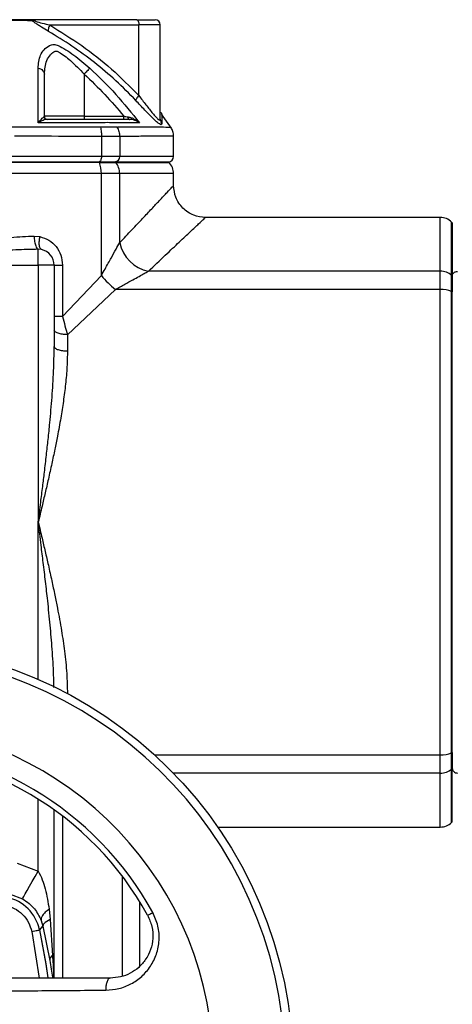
# Model space of a CAD drawing. Header units: millimetres. Extents: x 326 to 3842, y 152 to 2620.
# Tile 26 of 53: x 1661 to 1743, y 1769 to 1954. Entities that reach past the tile are written whole.
import ezdxf

# ---------------------------------------------------------------- set-up
doc = ezdxf.new("R2010")
doc.units = ezdxf.units.MM

msp = doc.modelspace()

# ---------------------------------------------------------------- linework, layer by layer
at = {"color": 7, "linetype": 'Continuous', "lineweight": 25}
for p, q in [((1683.18, 1954.26), (1663.15, 1954.26)), ((1666.79, 1953.26), (1683.56, 1953.26)), ((1683.56, 1939.96), (1683.56, 1953.26)), ((1687.61, 1953.26), (1683.56, 1953.26)), ((1687.61, 1935.47), (1687.61, 1953.26)), ((1673.27, 1943.99), (1673.27, 1936.06)), ((1673.27, 1936.06), (1665.77, 1936.06)), ((1673.27, 1936.06), (1673.27, 1935.46)), ((1673.27, 1936.06), (1680.72, 1936.06)), ((1681.71, 1935.46), (1681.65, 1935.49)), ((1689.72, 1933.8), (1687.81, 1936.43)), ((1676.51, 1932.23), (1676.51, 1928.46)), ((1679.95, 1932.23), (1679.95, 1928.46)), ((1690.11, 1928.46), (1690.11, 1932.32)), ((1676.51, 1928.46), (1588.7, 1928.46)), ((1679.95, 1928.46), (1676.51, 1928.46)), ((1676.12, 1927.34), (1589.09, 1927.34)), ((1589.14, 1927.46), (1676.07, 1927.46)), ((1676.07, 1927.46), (1676.12, 1927.34)), ((1676.07, 1927.46), (1679.06, 1927.46)), ((1676.12, 1927.34), (1679.16, 1927.34)), ((1679.06, 1927.46), (1679.16, 1927.34)), ((1679.06, 1927.46), (1689.11, 1927.46)), ((1689.23, 1927.34), (1689.11, 1927.46)), ((1676.51, 1925.22), (1588.7, 1925.22)), ((1676.51, 1906), (1676.51, 1925.22)), ((1679.95, 1925.22), (1676.51, 1925.22)), ((1679.95, 1912.2), (1679.95, 1925.22)), ((1690.11, 1922.96), (1690.11, 1925.22)), ((1740.36, 1916.96), (1696.11, 1916.96)), ((1742.61, 1915.96), (1742.49, 1916.08)), ((1742.61, 1915.96), (1742.61, 1905.91)), ((1663.83, 1913.45), (1664.92, 1913.34)), ((1665.22, 1910.9), (1664.61, 1910.95)), ((1664.61, 1907.96), (1664.61, 1910.95)), ((1632.61, 1907.96), (1664.61, 1907.96)), ((1667.61, 1907.96), (1664.61, 1907.96)), ((1664.61, 1907.96), (1664.61, 1859.46)), ((1667.61, 1907.96), (1667.61, 1892.59)), ((1667.61, 1907.96), (1669.19, 1907.96)), ((1669.19, 1907.96), (1669.19, 1898.24)), ((1669.19, 1898.24), (1676.51, 1906)), ((1740.36, 1906.81), (1685.35, 1906.81)), ((1740.36, 1903.36), (1740.36, 1906.81)), ((1742.49, 1902.98), (1742.49, 1906.02)), ((1742.61, 1905.91), (1742.49, 1906.02)), ((1742.61, 1905.91), (1742.61, 1902.92)), ((1670.11, 1894.84), (1679.14, 1903.36)), ((1740.36, 1903.36), (1679.14, 1903.36)), ((1740.36, 1815.56), (1740.36, 1903.36)), ((1742.49, 1815.94), (1742.49, 1902.98)), ((1742.61, 1902.92), (1742.49, 1902.98)), ((1742.61, 1816), (1742.61, 1902.92)), ((1740.36, 1812.11), (1740.36, 1815.56)), ((1742.61, 1816), (1742.49, 1815.94)), ((1742.49, 1812.9), (1742.49, 1815.94)), ((1742.61, 1816), (1742.61, 1813.01)), ((1742.61, 1813.01), (1742.49, 1812.9)), ((1742.61, 1802.96), (1742.61, 1813.01)), ((1667.61, 1773.46), (1667.61, 1805.19)), ((1698.41, 1801.96), (1740.36, 1801.96)), ((1742.49, 1802.84), (1742.61, 1802.96)), ((1660.62, 1795.17), (1664.61, 1793.64)), ((1659.34, 1789.31), (1661.62, 1788.43)), ((1666.66, 1786.46), (1666.86, 1784.52)), ((1664.88, 1782.58), (1665.5, 1783.24)), ((1665.16, 1784.35), (1665.5, 1783.24)), ((1665.5, 1783.24), (1666.77, 1776.79)), ((1666.86, 1784.52), (1667.3, 1777.75))]:
    msp.add_line(p, q, dxfattribs=at)
at = {"color": 8, "linetype": 'Continuous', "lineweight": 25}
for p, q in [((1690.11, 1928.46), (1679.95, 1928.46)), ((1679.16, 1927.34), (1689.23, 1927.34)), ((1690.11, 1925.22), (1679.95, 1925.22)), ((1740.36, 1906.81), (1740.36, 1916.96)), ((1742.49, 1906.02), (1742.49, 1916.08)), ((1664.61, 1829.78), (1664.61, 1859.46)), ((1686.53, 1815.56), (1740.36, 1815.56)), ((1742.49, 1802.84), (1742.49, 1812.9)), ((1740.36, 1812.11), (1690.08, 1812.11)), ((1740.36, 1801.96), (1740.36, 1812.11)), ((1664.61, 1793.64), (1664.61, 1807.22)), ((1669.19, 1804.02), (1669.19, 1773.46)), ((1680.44, 1792.68), (1680.44, 1773.82)), ((1683.7, 1787.91), (1683.7, 1775.69)), ((1663.39, 1782.24), (1664.78, 1773.46))]:
    msp.add_line(p, q, dxfattribs=at)
at = {"color": 7, "linetype": 'Continuous', "lineweight": 25, "flags": 128}
for points in [[(1683.18, 1954.26), (1683.25, 1954.24), (1683.32, 1954.18), (1683.39, 1954.09), (1683.45, 1953.97), (1683.49, 1953.82), (1683.53, 1953.64), (1683.55, 1953.46), (1683.56, 1953.26)], [(1676.51, 1932.23), (1676.51, 1932.23), (1676.49, 1932.23), (1676.43, 1932.24), (1676.21, 1932.24), (1675.36, 1932.24), (1673.94, 1932.24), (1671.95, 1932.25), (1669.88, 1932.25), (1668.43, 1932.25), (1667.13, 1932.26), (1665.97, 1932.26), (1664.68, 1932.26), (1662.77, 1932.26), (1660.11, 1932.27)], [(1676.51, 1928.46), (1676.5, 1928.27), (1676.47, 1928.08), (1676.43, 1927.91), (1676.38, 1927.75), (1676.31, 1927.63), (1676.24, 1927.54), (1676.15, 1927.48), (1676.07, 1927.46)], [(1670.11, 1894.84), (1670.11, 1894.46), (1670.11, 1894.08), (1670.11, 1893.69), (1670.11, 1893.31), (1670.11, 1892.93), (1670.11, 1892.55), (1670.11, 1892.16), (1670.11, 1891.78)], [(1661.62, 1788.43), (1661.69, 1788.55), (1661.87, 1788.86), (1662.15, 1789.35), (1662.52, 1789.99), (1662.97, 1790.78), (1663.48, 1791.67), (1664.03, 1792.64), (1664.61, 1793.64)], [(1685.22, 1785.31), (1685.23, 1785.32), (1685.28, 1785.34), (1685.37, 1785.39), (1685.48, 1785.45), (1685.62, 1785.53), (1685.79, 1785.62), (1685.98, 1785.72), (1686.18, 1785.84)], [(1663.39, 1782.24), (1663.67, 1782.3), (1663.95, 1782.36), (1664.2, 1782.41), (1664.42, 1782.46), (1664.61, 1782.5), (1664.74, 1782.53), (1664.82, 1782.55), (1664.85, 1782.55)], [(1664.85, 1782.55), (1666.06, 1776.09), (1666.44, 1773.48)], [(1666.47, 1773.48), (1666.08, 1776.12), (1664.88, 1782.58)]]:
    msp.add_lwpolyline(points, dxfattribs=at)
at = {"color": 7, "linetype": 'Continuous', "lineweight": 25}
msp.add_circle((1632.61, 1756.46), 80, dxfattribs=at)
for centre, radius, start, end in [((1686.61, 1953.26), 1, 0, 90), ((1679, 1928.41), 0.953, 273.2286, 2.896), ((1689.11, 1928.46), 1, 270, 0), ((1671.06, 1925.32), 5.45, 358.8998, 21.7133), ((1676.78, 1925.24), 3.18, 359.5509, 41.2751), ((1687.11, 1925.22), 3, 0, 45), ((1740.36, 1913.96), 3, 45, 90), ((1686.79, 1913.64), 6.99, 191.931, 258.0687), ((1664.61, 1907.96), 3, 0, 78.1996), ((1690.41, 1917.27), 17.9, 219.0265, 230.9735), ((1740.39, 1903.63), 3.18, 48.7223, 90.4517), ((1740.47, 1897.91), 5.45, 68.2879, 91.099), ((1632.61, 1756.46), 78.5, 270, 175.9275), ((1632.61, 1756.46), 65, 187.3612, 90), ((1632.61, 1756.46), 61.1, 28.7357, 151.2643), ((1632.61, 1756.46), 60, 28.7357, 151.2643), ((1740.47, 1821.01), 5.45, 268.898, 291.7151), ((1740.39, 1815.29), 3.18, 269.5457, 311.2803), ((1740.36, 1804.96), 3, 270, 315), ((1657.03, 1780.88), 8, 12.0485, 77.9515), ((1667.99, 1776.75), 1.22, 124.2842, 178.1562)]:
    msp.add_arc(centre, radius, start, end, dxfattribs=at)
for points, knots in [([(1663.15, 1954.26), (1663.09, 1954.26), (1663, 1954.26), (1662.86, 1954.26), (1662.53, 1954.26), (1661.49, 1954.26), (1659.41, 1954.26), (1655.06, 1954.26), (1648.8, 1954.26), (1641.1, 1954.26), (1632.47, 1954.26), (1622.96, 1954.26), (1612.71, 1954.26), (1606.2, 1954.26), (1602.93, 1954.26)], [0, 0, 0, 0, 0.007789, 0.011776, 0.015614, 0.031246, 0.062683, 0.125534, 0.250747, 0.375216, 0.50013, 0.666643, 0.832763, 1, 1, 1, 1]), ([(1662.57, 1954.08), (1662.56, 1954.08), (1662.53, 1954.08), (1662.49, 1954.08), (1662.42, 1954.08), (1662.3, 1954.08), (1662.08, 1954.09), (1661.69, 1954.09), (1661, 1954.09), (1659.75, 1954.09), (1657.51, 1954.09), (1653.47, 1954.09), (1647.57, 1954.1), (1640.27, 1954.1), (1635.17, 1954.1), (1632.61, 1954.1)], [0, 0, 0, 0, 0.001525, 0.002724, 0.004863, 0.008685, 0.015507, 0.027692, 0.04945, 0.088302, 0.15766, 0.281488, 0.501349, 0.750108, 1, 1, 1, 1]), ([(1662.57, 1954.08), (1662.75, 1954.09), (1663.11, 1954.11), (1663.34, 1954.09), (1663.45, 1954.09)], [0, 0, 0, 0, 0.499971, 1, 1, 1, 1]), ([(1663.45, 1954.09), (1663.4, 1954.14), (1663.29, 1954.24), (1663.2, 1954.25), (1663.15, 1954.26)], [0, 0, 0, 0, 0.477686, 1, 1, 1, 1]), ([(1663.15, 1954.26), (1663.28, 1954.25), (1663.54, 1954.24), (1663.78, 1954.14), (1663.91, 1954.09)], [0, 0, 0, 0, 0.501056, 1, 1, 1, 1]), ([(1663.88, 1953.74), (1663.8, 1953.8), (1663.65, 1953.92), (1663.52, 1954.03), (1663.45, 1954.09)], [0, 0, 0, 0, 0.496991, 1, 1, 1, 1]), ([(1663.45, 1954.09), (1663.52, 1954.07), (1663.66, 1954.05), (1663.82, 1954.07), (1663.91, 1954.09)], [0, 0, 0, 0, 0.500019, 1, 1, 1, 1]), ([(1663.91, 1954.09), (1663.97, 1954.06), (1664.44, 1953.85), (1665.45, 1953.59), (1666.32, 1953.38), (1666.79, 1953.26)], [0, 0, 0, 0, 0.0729874, 0.4993537, 1, 1, 1, 1]), ([(1683.18, 1954.26), (1683.66, 1954.26), (1684.63, 1954.26), (1685.73, 1954.26), (1686.47, 1954.26), (1686.56, 1954.26), (1686.61, 1954.26)], [0, 0, 0, 0, 0.24444, 0.499997, 0.755558, 1, 1, 1, 1]), ([(1666.52, 1952.06), (1666.08, 1952.32), (1665.42, 1952.71), (1664.52, 1953.29), (1664.09, 1953.59), (1663.88, 1953.74)], [0, 0, 0, 0, 0.50033, 0.750167, 1, 1, 1, 1]), ([(1666.79, 1953.26), (1666.73, 1953.14), (1666.62, 1952.89), (1666.51, 1952.54), (1666.47, 1952.25), (1666.5, 1952.13), (1666.52, 1952.06)], [0, 0, 0, 0, 0.250012, 0.500019, 0.750004, 1, 1, 1, 1]), ([(1666.79, 1953.26), (1668.82, 1952), (1672.85, 1949.49), (1678.49, 1945.06), (1681.87, 1941.66), (1683.56, 1939.96)], [0, 0, 0, 0, 0.336038, 0.668986, 1, 1, 1, 1]), ([(1682.99, 1939.02), (1681.75, 1940.29), (1679.28, 1942.82), (1675.22, 1946.22), (1670.99, 1949.34), (1668.01, 1951.16), (1666.52, 1952.06)], [0, 0, 0, 0, 0.249585, 0.4994, 0.749573, 1, 1, 1, 1]), ([(1664.58, 1945.12), (1664.66, 1945.98), (1664.78, 1947.26), (1665.65, 1948.64), (1666.36, 1949.14), (1666.72, 1949.4)], [0, 0, 0, 0, 0.498774, 0.749508, 1, 1, 1, 1]), ([(1666.72, 1949.4), (1666.99, 1949.48), (1667.54, 1949.65), (1668.08, 1949.48), (1668.36, 1949.4)], [0, 0, 0, 0, 0.499234, 1, 1, 1, 1]), ([(1668.36, 1949.4), (1668.84, 1949.15), (1669.8, 1948.64), (1671.86, 1947.26), (1673.33, 1945.98), (1674.31, 1945.12)], [0, 0, 0, 0, 0.249818, 0.500553, 1, 1, 1, 1]), ([(1665.77, 1943.99), (1665.84, 1944.89), (1665.95, 1946.24), (1666.74, 1947.5), (1667.29, 1948.02), (1667.66, 1948.28), (1667.98, 1948.34), (1668.26, 1948.28), (1669.13, 1947.81), (1670.87, 1946.49), (1672.41, 1944.88), (1673.27, 1943.99)], [0, 0, 0, 0, 0.250311, 0.376297, 0.439384, 0.471027, 0.50229, 0.53362, 0.549277, 0.751429, 1, 1, 1, 1]), ([(1664.59, 1934.79), (1664.59, 1936.62), (1664.59, 1940.27), (1664.58, 1943.51), (1664.58, 1945.12)], [0, 0, 0, 0, 0.499972, 1, 1, 1, 1]), ([(1664.58, 1945.12), (1664.74, 1945.08), (1665.07, 1944.99), (1665.45, 1944.72), (1665.72, 1944.37), (1665.75, 1944.12), (1665.77, 1943.99)], [0, 0, 0, 0, 0.250001, 0.499993, 0.749996, 1, 1, 1, 1]), ([(1674.31, 1945.12), (1674.27, 1945.08), (1674.19, 1944.99), (1673.94, 1944.72), (1673.62, 1944.37), (1673.38, 1944.12), (1673.27, 1943.99)], [0, 0, 0, 0, 0.25, 0.499996, 0.75, 1, 1, 1, 1]), ([(1674.31, 1945.12), (1675.99, 1943.51), (1679.34, 1940.27), (1682.23, 1936.62), (1683.68, 1934.79)], [0, 0, 0, 0, 0.499829, 1, 1, 1, 1]), ([(1665.77, 1936.06), (1665.77, 1937.45), (1665.77, 1940.22), (1665.77, 1942.73), (1665.77, 1943.99)], [0, 0, 0, 0, 0.499203, 1, 1, 1, 1]), ([(1673.27, 1943.99), (1674.58, 1942.73), (1677.21, 1940.22), (1679.55, 1937.45), (1680.72, 1936.06)], [0, 0, 0, 0, 0.500805, 1, 1, 1, 1]), ([(1683.56, 1939.96), (1683.46, 1939.86), (1683.28, 1939.64), (1683.04, 1939.29), (1683.01, 1939.12), (1682.99, 1939.02)], [0, 0, 0, 0, 0.280696, 0.561395, 1, 1, 1, 1]), ([(1683.56, 1939.96), (1684.01, 1939.37), (1684.92, 1938.16), (1686, 1936.79), (1686.75, 1935.9), (1687.22, 1935.43), (1687.55, 1935.22), (1687.59, 1935.38), (1687.61, 1935.47)], [0, 0, 0, 0, 0.2490374, 0.4986525, 0.6319555, 0.7486435, 0.8738346, 1, 1, 1, 1]), ([(1687.88, 1934.62), (1687.86, 1934.54), (1687.82, 1934.39), (1687.46, 1934.55), (1686.93, 1934.97), (1686.04, 1935.81), (1684.73, 1937.16), (1683.57, 1938.4), (1682.99, 1939.02)], [0, 0, 0, 0, 0.126283, 0.251393, 0.376641, 0.50219, 0.751605, 1, 1, 1, 1]), ([(1664.59, 1934.79), (1664.81, 1935.05), (1665.13, 1935.43), (1665.48, 1935.79), (1665.6, 1935.88), (1665.66, 1935.93)], [0, 0, 0, 0, 0.507046, 0.757281, 1, 1, 1, 1]), ([(1665.66, 1935.93), (1665.69, 1935.95), (1665.75, 1935.99), (1665.76, 1936.04), (1665.77, 1936.06)], [0, 0, 0, 0, 0.498237, 1, 1, 1, 1]), ([(1665.66, 1935.93), (1665.69, 1935.86), (1665.74, 1935.71), (1665.89, 1935.56), (1666.05, 1935.48), (1666.17, 1935.47), (1666.23, 1935.46)], [0, 0, 0, 0, 0.2797163, 0.5594422, 0.7797299, 1, 1, 1, 1]), ([(1665.77, 1936.06), (1665.77, 1935.98), (1665.79, 1935.82), (1665.93, 1935.63), (1666.13, 1935.49), (1666.29, 1935.47), (1666.37, 1935.46)], [0, 0, 0, 0, 0.2500382, 0.4999871, 0.7500243, 1, 1, 1, 1]), ([(1680.72, 1935.46), (1680.72, 1935.47), (1680.72, 1935.49), (1680.72, 1935.63), (1680.72, 1935.82), (1680.72, 1935.98), (1680.72, 1936.06)], [0, 0, 0, 0, 0.249988, 0.500008, 0.749962, 1, 1, 1, 1]), ([(1680.72, 1936.06), (1680.86, 1936.04), (1681.14, 1935.99), (1681.41, 1935.95), (1681.55, 1935.93)], [0, 0, 0, 0, 0.501772, 1, 1, 1, 1]), ([(1681.55, 1935.93), (1681.75, 1935.88), (1682.16, 1935.79), (1682.91, 1935.43), (1683.37, 1935.05), (1683.68, 1934.79)], [0, 0, 0, 0, 0.242596, 0.493056, 1, 1, 1, 1]), ([(1681.66, 1935.49), (1681.69, 1935.48), (1681.75, 1935.47), (1681.82, 1935.46), (1681.86, 1935.46)], [0, 0, 0, 0, 0.5075555, 1, 1, 1, 1]), ([(1687.61, 1935.47), (1687.62, 1935.32), (1687.64, 1935.01), (1687.8, 1934.75), (1687.88, 1934.62)], [0, 0, 0, 0, 0.500004, 1, 1, 1, 1]), ([(1687.89, 1936.49), (1687.83, 1936.58), (1687.74, 1936.71), (1687.72, 1936.66), (1687.71, 1936.65)], [0, 0, 0, 0, 0.702889, 1, 1, 1, 1]), ([(1676.14, 1933.98), (1676.12, 1933.98), (1676.08, 1933.98), (1676.01, 1933.98), (1675.92, 1933.98), (1675.74, 1933.98), (1675.44, 1933.98), (1674.88, 1933.98), (1673.89, 1933.98), (1672.11, 1933.98), (1668.9, 1933.98), (1663.08, 1933.97), (1654.51, 1933.96), (1643.85, 1933.95), (1636.36, 1933.95), (1632.61, 1933.95)], [0, 0, 0, 0, 0.001528, 0.002728, 0.00487, 0.008696, 0.015527, 0.027723, 0.049495, 0.088358, 0.157734, 0.281713, 0.501616, 0.750044, 1, 1, 1, 1]), ([(1666.23, 1935.46), (1666.12, 1935.45), (1665.91, 1935.42), (1665.38, 1935.22), (1664.9, 1934.96), (1664.59, 1934.79)], [0, 0, 0, 0, 0.242623, 0.492859, 1, 1, 1, 1]), ([(1675.74, 1934.81), (1673.91, 1934.8), (1670.26, 1934.8), (1666.47, 1934.79), (1664.59, 1934.79)], [0, 0, 0, 0, 0.503148, 1, 1, 1, 1]), ([(1681.71, 1935.46), (1681.02, 1935.46), (1680.1, 1935.46), (1678.75, 1935.46), (1677.98, 1935.46), (1676.94, 1935.46), (1675.32, 1935.46), (1673.52, 1935.46), (1670.52, 1935.46), (1668.07, 1935.46), (1666.23, 1935.46)], [0, 0, 0, 0, 0.246744, 0.328867, 0.412883, 0.494053, 0.576371, 0.66198, 0.746484, 1, 1, 1, 1]), ([(1679.04, 1934.81), (1678.62, 1934.82), (1677.78, 1934.85), (1676.42, 1934.82), (1675.74, 1934.81)], [0, 0, 0, 0, 0.499839, 1, 1, 1, 1]), ([(1676.32, 1933.99), (1676.29, 1933.99), (1676.23, 1933.99), (1676.17, 1933.98), (1676.14, 1933.98)], [0, 0, 0, 0, 0.505825, 1, 1, 1, 1]), ([(1679.42, 1933.99), (1679.02, 1933.99), (1678.21, 1934), (1676.95, 1933.99), (1676.32, 1933.99)], [0, 0, 0, 0, 0.500395, 1, 1, 1, 1]), ([(1676.32, 1933.99), (1676.39, 1933.68), (1676.51, 1933.14), (1676.51, 1932.51), (1676.51, 1932.23)], [0, 0, 0, 0, 0.5595195, 1, 1, 1, 1]), ([(1683.68, 1934.79), (1682.99, 1934.79), (1681.62, 1934.8), (1679.9, 1934.8), (1679.04, 1934.81)], [0, 0, 0, 0, 0.4968508, 1, 1, 1, 1]), ([(1679.42, 1933.99), (1679.43, 1933.99), (1679.47, 1933.99), (1679.5, 1933.98), (1679.51, 1933.98)], [0, 0, 0, 0, 0.50816, 1, 1, 1, 1]), ([(1679.42, 1933.99), (1679.57, 1933.72), (1679.87, 1933.18), (1679.93, 1932.55), (1679.95, 1932.23)], [0, 0, 0, 0, 0.500023, 1, 1, 1, 1]), ([(1683.68, 1934.79), (1683.4, 1934.96), (1682.98, 1935.22), (1682.29, 1935.42), (1681.9, 1935.45), (1681.71, 1935.46)], [0, 0, 0, 0, 0.507035, 0.757494, 1, 1, 1, 1]), ([(1690.11, 1932.31), (1690.08, 1932.61), (1690.04, 1933.19), (1689.76, 1933.7), (1689.62, 1933.96)], [0, 0, 0, 0, 0.500003, 1, 1, 1, 1]), ([(1679.95, 1932.23), (1679.52, 1932.22), (1678.66, 1932.19), (1677.23, 1932.22), (1676.51, 1932.23)], [0, 0, 0, 0, 0.49983, 1, 1, 1, 1]), ([(1690.11, 1932.31), (1690.1, 1932.31), (1690.1, 1932.31), (1690.06, 1932.31), (1690, 1932.31), (1689.92, 1932.31), (1689.8, 1932.31), (1689.65, 1932.31), (1689.49, 1932.3), (1689.34, 1932.3), (1689.19, 1932.3), (1688.99, 1932.3), (1688.74, 1932.29), (1688.42, 1932.29), (1688.03, 1932.29), (1687.22, 1932.28), (1685.94, 1932.27), (1684.12, 1932.26), (1682.58, 1932.25), (1681.42, 1932.24), (1680.67, 1932.24), (1680.23, 1932.24), (1680.02, 1932.23), (1679.97, 1932.23), (1679.96, 1932.23), (1679.96, 1932.23), (1679.95, 1932.23), (1679.95, 1932.23), (1679.95, 1932.23), (1679.95, 1932.23), (1679.95, 1932.23)], [0, 0, 0, 0, 0.0326087, 0.0662571, 0.1009453, 0.1366735, 0.1734411, 0.2112488, 0.2500959, 0.2713482, 0.2973461, 0.3280891, 0.3635774, 0.4038113, 0.4487902, 0.4985141, 0.6517194, 0.7770803, 0.8745922, 0.9294487, 0.9686357, 0.992153, 0.9980353, 0.9995073, 0.999876, 0.9999686, 0.999992, 0.999998, 0.9999995, 1, 1, 1, 1]), ([(1679.95, 1912.2), (1680.74, 1913.03), (1682.3, 1914.68), (1684.3, 1916.81), (1686.02, 1918.63), (1687.63, 1920.34), (1688.98, 1921.77), (1689.93, 1922.77), (1690.05, 1922.9), (1690.11, 1922.96)], [0, 0, 0, 0, 0.129658, 0.256028, 0.379395, 0.50007, 0.667483, 0.833661, 1, 1, 1, 1]), ([(1696.11, 1916.96), (1695.35, 1917.04), (1694.19, 1917.16), (1692.79, 1917.91), (1691.83, 1918.69), (1691.06, 1919.65), (1690.31, 1921.04), (1690.19, 1922.21), (1690.11, 1922.96)], [0, 0, 0, 0, 0.239455, 0.36836, 0.5, 0.63164, 0.760541, 1, 1, 1, 1]), ([(1685.35, 1906.81), (1686.44, 1907.85), (1688.61, 1909.89), (1691.23, 1912.36), (1693.36, 1914.37), (1694.91, 1915.83), (1695.92, 1916.78), (1696.04, 1916.9), (1696.11, 1916.96)], [0, 0, 0, 0, 0.172121, 0.338562, 0.500029, 0.667458, 0.833648, 1, 1, 1, 1]), ([(1632.61, 1907.96), (1633.67, 1908.21), (1635.66, 1908.69), (1638.62, 1909.38), (1641.55, 1910.05), (1644.47, 1910.69), (1647.4, 1911.3), (1650.83, 1911.97), (1654.88, 1912.65), (1659.4, 1913.24), (1662.38, 1913.38), (1663.83, 1913.45)], [0, 0, 0, 0, 0.101328, 0.190247, 0.283151, 0.380783, 0.469657, 0.563753, 0.709663, 0.859194, 1, 1, 1, 1]), ([(1663.83, 1913.45), (1663.85, 1913.1), (1663.89, 1912.39), (1664.1, 1911.59), (1664.35, 1911.09), (1664.52, 1911), (1664.61, 1910.95)], [0, 0, 0, 0, 0.279659, 0.5593014, 0.7796495, 1, 1, 1, 1]), ([(1665.22, 1910.9), (1665.12, 1910.96), (1664.92, 1911.09), (1664.8, 1911.75), (1664.8, 1912.53), (1664.88, 1913.07), (1664.92, 1913.34)], [0, 0, 0, 0, 0.27965, 0.5593, 0.779651, 1, 1, 1, 1]), ([(1664.92, 1913.34), (1665.5, 1913.16), (1666.66, 1912.79), (1668.04, 1911.52), (1669, 1909.87), (1669.13, 1908.6), (1669.19, 1907.96)], [0, 0, 0, 0, 0.250135, 0.500146, 0.750131, 1, 1, 1, 1]), ([(1676.51, 1906), (1676.74, 1906.41), (1677.17, 1907.19), (1677.79, 1908.3), (1678.49, 1909.56), (1679.24, 1910.92), (1679.73, 1911.8), (1679.95, 1912.2)], [0, 0, 0, 0, 0.182645, 0.349388, 0.500395, 0.771999, 1, 1, 1, 1]), ([(1664.61, 1910.95), (1663.2, 1910.92), (1660.26, 1910.85), (1655.85, 1910.55), (1651.35, 1910.16), (1647.23, 1909.73), (1643.42, 1909.3), (1640.06, 1908.89), (1636.45, 1908.45), (1634.01, 1908.14), (1632.61, 1907.96)], [0, 0, 0, 0, 0.132188, 0.277193, 0.414133, 0.554067, 0.662802, 0.77107, 0.86912, 1, 1, 1, 1]), ([(1679.14, 1903.36), (1679.74, 1903.7), (1680.87, 1904.32), (1682.36, 1905.15), (1683.57, 1905.82), (1684.55, 1906.37), (1685.09, 1906.67), (1685.35, 1906.81)], [0, 0, 0, 0, 0.267874, 0.500163, 0.686311, 0.852552, 1, 1, 1, 1]), ([(1742.61, 1905.88), (1742.62, 1906), (1742.64, 1906.17), (1742.76, 1906.38), (1742.89, 1906.52), (1743.05, 1906.63), (1743.27, 1906.75), (1743.46, 1906.77), (1743.59, 1906.78)], [0, 0, 0, 0, 0.2396963, 0.3685021, 0.499986, 0.631469, 0.7602955, 1, 1, 1, 1]), ([(1669.19, 1898.24), (1668.97, 1898.24), (1668.52, 1898.24), (1668.01, 1898.24), (1667.67, 1898.24), (1667.63, 1898.24), (1667.61, 1898.24)], [0, 0, 0, 0, 0.250006, 0.499999, 0.750001, 1, 1, 1, 1]), ([(1669.19, 1898.24), (1669.34, 1897.65), (1669.63, 1896.49), (1669.95, 1895.39), (1670.11, 1894.84)], [0, 0, 0, 0, 0.504189, 1, 1, 1, 1]), ([(1670.11, 1894.84), (1669.78, 1894.85), (1669.12, 1894.88), (1668.3, 1895.08), (1667.72, 1895.37), (1667.64, 1895.61), (1667.61, 1895.72)], [0, 0, 0, 0, 0.249995, 0.499999, 0.749999, 1, 1, 1, 1]), ([(1664.61, 1859.46), (1664.76, 1860.71), (1665.05, 1862.96), (1665.44, 1866.1), (1665.8, 1869.07), (1666.14, 1872.03), (1666.49, 1875.14), (1666.85, 1878.78), (1667.23, 1883.09), (1667.54, 1887.89), (1667.58, 1891.07), (1667.61, 1892.59)], [0, 0, 0, 0, 0.1132203, 0.202773, 0.2836224, 0.381785, 0.4704894, 0.5651515, 0.7107212, 0.8616271, 1, 1, 1, 1]), ([(1670.11, 1891.78), (1670.09, 1890.78), (1670.05, 1888.71), (1669.77, 1885.54), (1669.36, 1882.31), (1668.85, 1879.03), (1668.3, 1876), (1667.72, 1873.14), (1667.15, 1870.44), (1666.54, 1867.7), (1665.92, 1865.02), (1665.28, 1862.31), (1664.85, 1860.47), (1664.61, 1859.46)], [0, 0, 0, 0, 0.093818, 0.196105, 0.296621, 0.394774, 0.500853, 0.576894, 0.659978, 0.75011, 0.830107, 0.907275, 1, 1, 1, 1]), ([(1667.61, 1892.59), (1667.64, 1892.48), (1667.72, 1892.27), (1668.3, 1892), (1669.12, 1891.81), (1669.78, 1891.79), (1670.11, 1891.78)], [0, 0, 0, 0, 0.250001, 0.499999, 0.750005, 1, 1, 1, 1]), ([(1664.61, 1859.46), (1664.85, 1858.46), (1665.28, 1856.61), (1665.92, 1853.9), (1666.54, 1851.22), (1667.15, 1848.48), (1667.72, 1845.78), (1668.35, 1842.64), (1668.99, 1839.12), (1669.59, 1835.01), (1670.01, 1831.05), (1670.08, 1828.4), (1670.11, 1827.14)], [0, 0, 0, 0, 0.092705, 0.169891, 0.249892, 0.340027, 0.423111, 0.499158, 0.630514, 0.749515, 0.881418, 1, 1, 1, 1]), ([(1742.61, 1813.04), (1742.62, 1812.92), (1742.65, 1812.69), (1742.88, 1812.39), (1743.2, 1812.19), (1743.46, 1812.15), (1743.59, 1812.14)], [0, 0, 0, 0, 0.2482291, 0.4999823, 0.7517641, 1, 1, 1, 1]), ([(1664.61, 1793.64), (1664.88, 1793.1), (1665.43, 1792.02), (1666.15, 1789.62), (1666.46, 1787.74), (1666.66, 1786.46)], [0, 0, 0, 0, 0.238114, 0.4815, 1, 1, 1, 1]), ([(1658.39, 1787.24), (1658.97, 1787.06), (1660.17, 1786.7), (1661.68, 1785.54), (1662.85, 1784.02), (1663.21, 1782.83), (1663.39, 1782.24)], [0, 0, 0, 0, 0.244761, 0.500003, 0.755243, 1, 1, 1, 1]), ([(1661.62, 1788.43), (1662.06, 1788.15), (1662.94, 1787.57), (1664.23, 1786.24), (1664.8, 1785.09), (1665.16, 1784.35)], [0, 0, 0, 0, 0.259124, 0.517012, 1, 1, 1, 1]), ([(1666.66, 1786.46), (1666.41, 1786.26), (1665.89, 1785.86), (1665.4, 1785.29), (1665.11, 1784.77), (1665.15, 1784.49), (1665.16, 1784.35)], [0, 0, 0, 0, 0.247117, 0.500004, 0.752884, 1, 1, 1, 1]), ([(1677.35, 1771.18), (1678.17, 1771.24), (1679.82, 1771.37), (1682.12, 1772.29), (1684.16, 1773.71), (1685.82, 1775.62), (1686.98, 1777.96), (1687.48, 1780.57), (1687.31, 1783.32), (1686.56, 1785), (1686.18, 1785.84)], [0, 0, 0, 0, 0.1254056, 0.250222, 0.3750251, 0.5001527, 0.6252838, 0.750337, 0.8752588, 1, 1, 1, 1]), ([(1685.22, 1785.31), (1685.52, 1784.62), (1686.15, 1783.22), (1686.28, 1780.94), (1685.85, 1778.81), (1684.91, 1776.94), (1683.58, 1775.42), (1681.96, 1774.31), (1680.15, 1773.6), (1678.85, 1773.51), (1678.2, 1773.46)], [0, 0, 0, 0, 0.123097, 0.250822, 0.375553, 0.500214, 0.625483, 0.750141, 0.875244, 1, 1, 1, 1]), ([(1666.86, 1784.52), (1666.41, 1784.26), (1665.6, 1783.79), (1665.53, 1783.41), (1665.5, 1783.24)], [0, 0, 0, 0, 0.560003, 1, 1, 1, 1]), ([(1678.2, 1773.46), (1675.81, 1773.46), (1671.04, 1773.46), (1663.96, 1773.46), (1656.86, 1773.46), (1649.75, 1773.46), (1644.82, 1773.46), (1642.37, 1773.46)], [0, 0, 0, 0, 0.203842, 0.40687, 0.60156, 0.802073, 1, 1, 1, 1]), ([(1678.2, 1773.46), (1678.06, 1773.42), (1677.79, 1773.33), (1677.5, 1772.7), (1677.34, 1771.94), (1677.35, 1771.43), (1677.35, 1771.18)], [0, 0, 0, 0, 0.279549, 0.559102, 0.77954, 1, 1, 1, 1]), ([(1645.34, 1770.79), (1647.51, 1770.84), (1651.87, 1770.93), (1658.22, 1771.02), (1664.59, 1771.09), (1670.94, 1771.14), (1675.21, 1771.17), (1677.35, 1771.18)], [0, 0, 0, 0, 0.197941, 0.398704, 0.594041, 0.796601, 1, 1, 1, 1])]:
    msp.add_open_spline(points, degree=3, knots=knots, dxfattribs=at)
at = {"color": 8, "linetype": 'Continuous', "lineweight": 25}
for points, knots in [([(1681.65, 1935.49), (1681.64, 1935.52), (1681.6, 1935.58), (1681.56, 1935.74), (1681.55, 1935.87), (1681.55, 1935.93)], [0, 0, 0, 0, 0.333331, 0.666648, 1, 1, 1, 1]), ([(1687.89, 1936.49), (1687.89, 1936.49), (1687.89, 1936.64), (1687.89, 1936.14), (1687.88, 1935.13), (1687.88, 1934.62)], [0, 0, 0, 0, 0.003107, 0.499917, 1, 1, 1, 1]), ([(1689.62, 1933.95), (1689.5, 1933.95), (1689.25, 1933.95), (1687.54, 1933.96), (1685.51, 1933.97), (1683.58, 1933.98), (1681.79, 1933.98), (1680.54, 1933.98), (1679.97, 1933.98), (1679.71, 1933.98), (1679.6, 1933.98), (1679.55, 1933.98), (1679.53, 1933.98), (1679.52, 1933.98), (1679.51, 1933.98)], [0, 0, 0, 0, 0.249842, 0.498239, 0.637873, 0.778491, 0.90251, 0.957085, 0.981113, 0.991689, 0.996302, 0.998294, 0.999143, 1, 1, 1, 1]), ([(1667.56, 1828.25), (1667.55, 1829.06), (1667.51, 1831.46), (1667.25, 1835.39), (1666.87, 1840.05), (1666.43, 1844.31), (1665.99, 1848.26), (1665.57, 1851.74), (1665.11, 1855.48), (1664.79, 1858.01), (1664.61, 1859.46)], [0, 0, 0, 0, 0.078055, 0.232477, 0.37771, 0.526398, 0.641822, 0.756865, 0.860979, 1, 1, 1, 1]), ([(1667.3, 1777.75), (1667.36, 1776.65), (1667.44, 1775.21), (1667.51, 1773.79), (1667.52, 1773.46)], [0, 0, 0, 0, 0.770732, 1, 1, 1, 1]), ([(1666.77, 1776.79), (1666.95, 1775.7), (1667.14, 1774.55), (1667.28, 1773.51), (1667.29, 1773.46)], [0, 0, 0, 0, 0.9487416, 1, 1, 1, 1])]:
    msp.add_open_spline(points, degree=3, knots=knots, dxfattribs=at)

doc.saveas('drawing.dxf')
